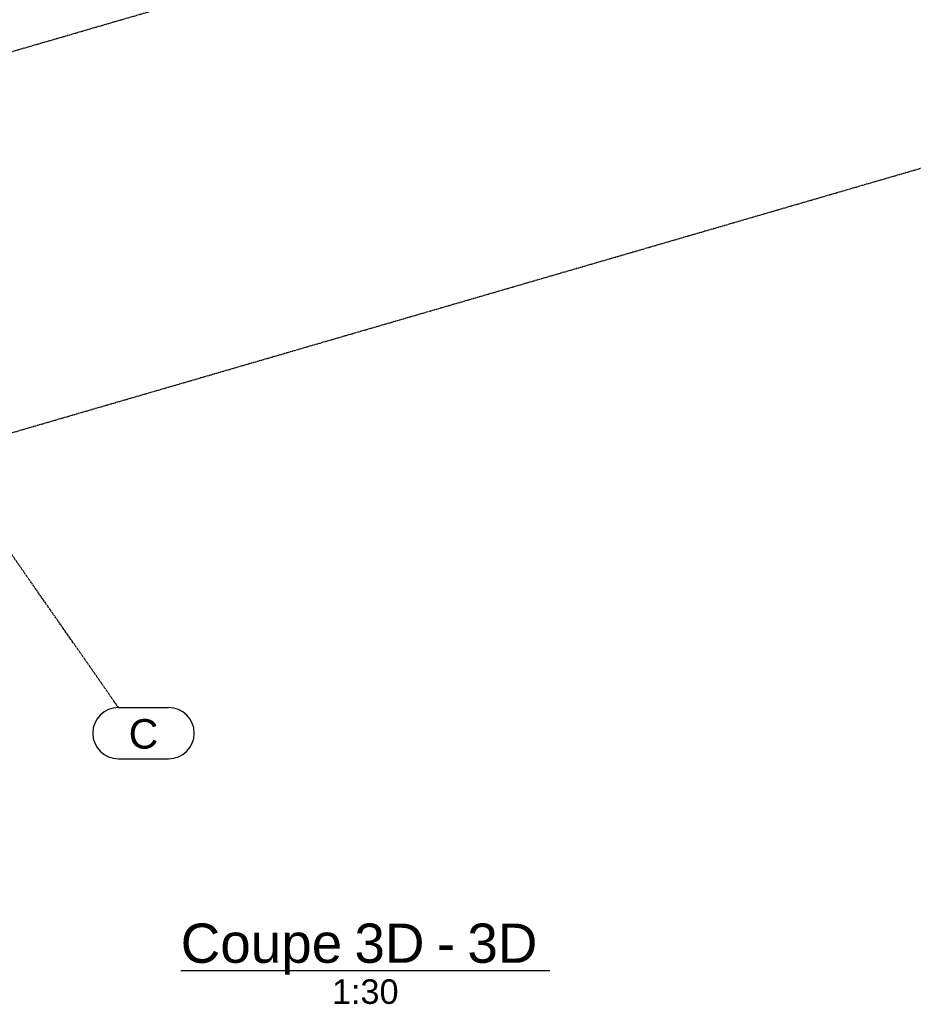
# Model space of a CAD drawing. Header units: millimetres. Extents: x 25 to 224619, y 20 to 11454.
# Tile 19 of 105: x 68266 to 70875, y 119 to 2995. Entities that reach past the tile are written whole.
import ezdxf

# ---------------------------------------------------------------- set-up
doc = ezdxf.new("R2010")
doc.units = ezdxf.units.MM
doc.linetypes.add('DXK_LINE_DOT3', pattern=[5.9187, 2.979, -0.9799, 0.9799, -0.9799])
doc.layers.add('MAILLAGE', color=7, linetype='Continuous')
doc.styles.add('Arial', font='arial.ttf', dxfattribs={"height": 0.2})

# ---------------------------------------------------------------- blocks, each defined once
blk = doc.blocks.new('Unknown-1649644-20 - 30191')
at = {"color": 6, "linetype": 'Continuous'}
blk.add_line((68736, 217.5), (69813.7, 217.5), dxfattribs=at)
at = {"color": 0, "linetype": 'Continuous'}
for points in [[(69207.4, 240), (69207.4, 360), (68736, 360), (68736, 240)], [(69447.9, 240), (69447.9, 360), (69243.4, 360), (69243.4, 240)], [(69537.2, 240), (69537.2, 360), (69483.9, 360), (69483.9, 240)], [(69777.7, 240), (69777.7, 360), (69573.2, 360), (69573.2, 240)], [(69372.1, 120), (69372.1, 195), (69177.6, 195), (69177.6, 120)]]:
    blk.add_wipeout(points, dxfattribs=at)
at = {"color": 6, "linetype": 'Continuous', "style": 'Arial'}
for s, height, p in [('Coupe', 114.61, (68736, 240)), ('3D', 114.61, (69243.4, 240)), ('3D', 114.61, (69573.2, 240)), ('-', 114.6, (69483.9, 240)), ('1:30', 71.63, (69177.6, 120))]:
    blk.add_text(s, height=height, dxfattribs=at).set_placement(p)
blk = doc.blocks.new('GridLine-1649644-35272 - 30191')
at = {"layer": 'MAILLAGE', "color": 7, "linetype": 'DXK_LINE_DOT3'}
blk.add_line((68554.1, 985.8), (66074, 4543.1), dxfattribs=at)
at = {"layer": 'MAILLAGE', "color": 7, "linetype": 'Continuous'}
for p, q in [((68554.1, 985.8), (68700.8, 985.8)), ((68554.1, 835.8), (68700.8, 835.8))]:
    blk.add_line(p, q, dxfattribs=at)
for centre, start, end in [((68554.1, 910.8), 90, 270), ((68700.8, 910.8), 270, 90)]:
    blk.add_arc(centre, 75, start, end, dxfattribs=at)
at = {"layer": 'MAILLAGE', "color": 7, "linetype": 'Continuous', "style": 'Arial'}
blk.add_text('C', height=86, dxfattribs=at).set_placement((68584.1, 865.8))
blk = doc.blocks.new('GridLine-1649644-30477 - 30191')
at = {"layer": 'MAILLAGE', "color": 7, "linetype": 'DXK_LINE_DOT3'}
blk.add_line((65517.2, 995.2), (74412.5, 3584.3), dxfattribs=at)
blk = doc.blocks.new('GridLine-1649644-30478 - 30191')
at = {"layer": 'MAILLAGE', "color": 7, "linetype": 'DXK_LINE_DOT3'}
blk.add_line((64872, 1920.7), (73767.3, 4509.8), dxfattribs=at)

msp = doc.modelspace()

# ---------------------------------------------------------------- block references
for name in ['GridLine-1649644-35272 - 30191', 'GridLine-1649644-30478 - 30191', 'GridLine-1649644-30477 - 30191', 'Unknown-1649644-20 - 30191']:
    msp.add_blockref(name, (0, 0))

doc.saveas('drawing.dxf')
